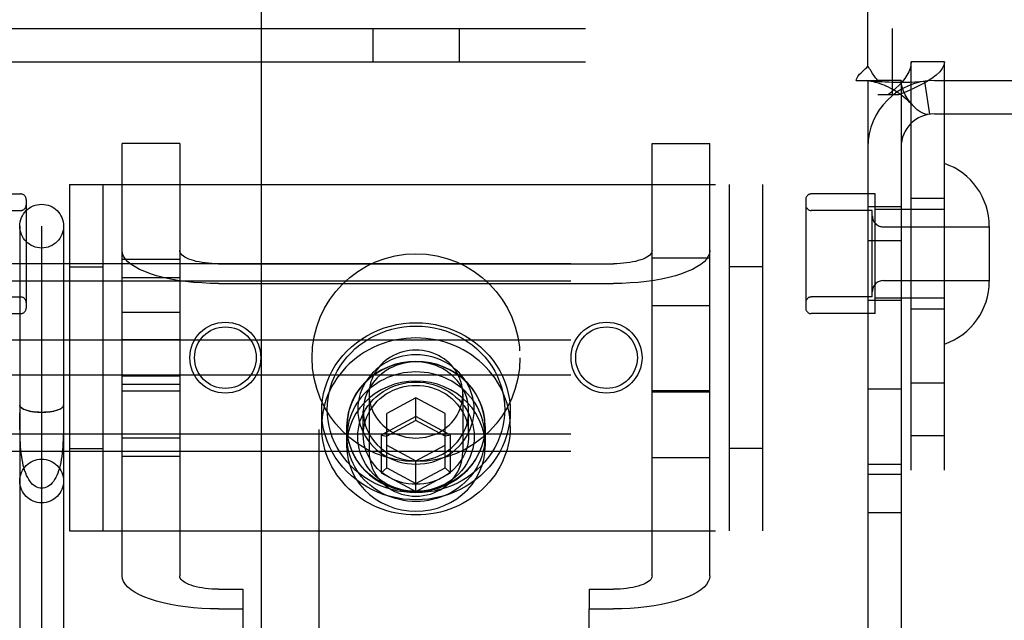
# Model space of a CAD drawing. Header units: inches. Extents: x 0 to 212, y 0 to 137.
# Tile 16 of 31: x 65.59 to 67.37, y 75.88 to 76.97. Entities that reach past the tile are written whole.
import ezdxf

# ---------------------------------------------------------------- set-up
doc = ezdxf.new("R2010")
doc.units = ezdxf.units.IN
doc.header["$LTSCALE"] = 11.654639
doc.header["$MEASUREMENT"] = 0
doc.linetypes.add('HIDDEN', pattern=[0.2, 0.1, -0.1])
doc.layers.add('DEFAULT_2', color=8, linetype='HIDDEN')
doc.layers.add('MAIN_OR_RIGHT_DOOR_ASSEMBLY', color=7, linetype='CONTINUOUS')

msp = doc.modelspace()

# ---------------------------------------------------------------- linework, layer by layer
at = {"layer": 'DEFAULT_2', "color": 8, "linetype": 'HIDDEN'}
for p, q in [((67.1221, 76.8842), (67.1221, 77.733)), ((65.4476, 76.952), (67.1666, 76.952)), ((66.2291, 76.952), (66.2291, 76.892)), ((66.3851, 76.952), (66.3851, 76.892)), ((67.1666, 76.832), (67.1666, 76.952)), ((65.4476, 76.892), (67.1666, 76.892)), ((67.2001, 73.824), (67.2001, 76.892)), ((67.2601, 76.892), (67.2001, 76.892)), ((67.2601, 73.824), (67.2601, 76.892)), ((67.1012, 76.858), (67.1404, 76.858)), ((67.1221, 76.858), (67.1221, 73.858)), ((67.1821, 76.858), (67.1404, 76.858)), ((67.1821, 76.858), (67.1821, 73.858)), ((67.2421, 76.858), (67.6521, 76.858)), ((67.2243, 76.8566), (67.2332, 76.7973)), ((67.1771, 76.832), (67.1401, 76.832)), ((67.2421, 76.798), (67.6521, 76.798)), ((65.7771, 75.9641), (65.7771, 76.7444)), ((65.8811, 76.7444), (65.7771, 76.7444)), ((65.8811, 76.7444), (65.8811, 75.9641)), ((66.7331, 75.9641), (66.7331, 76.7444)), ((66.7331, 76.7444), (66.8371, 76.7444)), ((66.8371, 75.9641), (66.8371, 76.7444)), ((65.6821, 76.6705), (65.6821, 76.0455)), ((65.6821, 76.6705), (66.9321, 76.6705)), ((65.7421, 76.6705), (65.7421, 76.0455)), ((66.8721, 76.6705), (66.8721, 76.0455)), ((66.9321, 76.6705), (66.9321, 76.0455)), ((65.4791, 76.6535), (65.5941, 76.6535)), ((67.1351, 76.6535), (67.0201, 76.6535)), ((67.1351, 76.4375), (67.1351, 76.6535)), ((67.2601, 76.6455), (67.2001, 76.6455)), ((65.6041, 76.6435), (65.6041, 76.4475)), ((67.0101, 76.6435), (67.0101, 76.4475)), ((67.1821, 76.63), (67.1221, 76.63)), ((65.4841, 76.6235), (65.5941, 76.6235)), ((67.1301, 76.6235), (67.0201, 76.6235)), ((67.1301, 76.4675), (67.1301, 76.6235)), ((67.2601, 76.6255), (67.1351, 76.6255)), ((65.5926, 76.5954), (65.5926, 75.7821)), ((65.6321, 75.7821), (65.6321, 76.5951)), ((65.6716, 76.5954), (65.6716, 75.7821)), ((67.1501, 76.594), (67.3411, 76.594)), ((67.3411, 76.595), (67.3411, 76.496)), ((67.1821, 76.569), (67.1221, 76.569)), ((66.7331, 76.538), (66.8371, 76.538)), ((68.9171, 76.5275), (65.4471, 76.5275)), ((65.6821, 76.522), (65.7421, 76.522)), ((65.7771, 76.5357), (65.8811, 76.5357)), ((65.9511, 76.5275), (66.6631, 76.5275)), ((66.9321, 76.522), (66.8721, 76.522)), ((65.7771, 76.5028), (65.8811, 76.5028)), ((68.9171, 76.4962), (65.4471, 76.4962)), ((65.9511, 76.4919), (66.6631, 76.4919)), ((67.1501, 76.497), (67.3411, 76.497)), ((65.4841, 76.4675), (65.5941, 76.4675)), ((67.1301, 76.4675), (67.0201, 76.4675)), ((66.7331, 76.4523), (66.8371, 76.4523)), ((67.1821, 76.461), (67.1221, 76.461)), ((67.2601, 76.4655), (67.1351, 76.4655)), ((65.4791, 76.4375), (65.5941, 76.4375)), ((65.8811, 76.4393), (65.7771, 76.4393)), ((67.1351, 76.4375), (67.0201, 76.4375)), ((67.2601, 76.4455), (67.2001, 76.4455)), ((68.9171, 76.3893), (65.4471, 76.3893)), ((65.7771, 76.3908), (65.8811, 76.3908)), ((68.9171, 76.3266), (65.4471, 76.3266)), ((65.7771, 76.3251), (65.8811, 76.3251)), ((65.8811, 76.3093), (65.7771, 76.3093)), ((67.2601, 76.312), (67.2001, 76.312)), ((65.7771, 76.2979), (65.8811, 76.2979)), ((66.2226, 76.2923), (66.2226, 76.188)), ((66.3916, 76.2923), (66.3916, 76.188)), ((66.8371, 76.2979), (66.7331, 76.2979)), ((66.7331, 76.2963), (66.8371, 76.2963)), ((67.1821, 76.301), (67.1221, 76.301)), ((65.5926, 76.2726), (65.5926, 76.2725)), ((65.6716, 76.2725), (65.6716, 76.2726)), ((66.3071, 76.2857), (66.2546, 76.2572)), ((66.3071, 76.2447), (66.3071, 76.2857)), ((66.3596, 76.2572), (66.3071, 76.2857)), ((65.5927, 76.2442), (65.5926, 76.2583)), ((66.1371, 76.2338), (66.1371, 76.2612)), ((66.2121, 76.2188), (66.2121, 76.2612)), ((66.2546, 76.1592), (66.2546, 76.2572)), ((66.3596, 76.1592), (66.3596, 76.2572)), ((66.4021, 76.2188), (66.4021, 76.2612)), ((66.4771, 76.2338), (66.4771, 76.2612)), ((66.3071, 76.2521), (66.2446, 76.2182)), ((66.3071, 76.2447), (66.2546, 76.2162)), ((66.3696, 76.2182), (66.3071, 76.2521)), ((66.3596, 76.2162), (66.3071, 76.2447)), ((68.9171, 76.2198), (65.4471, 76.2198)), ((66.1821, 76.2338), (66.1821, 76.1983)), ((66.1826, 76.2154), (66.1826, 76.2338)), ((66.2446, 76.2182), (66.2446, 76.1504)), ((66.2446, 76.2182), (66.2546, 76.2162)), ((66.3696, 76.2182), (66.3596, 76.2162)), ((66.3696, 76.1504), (66.3696, 76.2182)), ((66.4316, 76.2154), (66.4316, 76.2338)), ((66.4321, 76.2338), (66.4321, 76.1983)), ((65.7771, 76.2131), (65.8811, 76.2131)), ((66.2546, 76.2003), (66.3071, 76.1718)), ((66.3071, 76.1718), (66.3596, 76.2003)), ((67.2601, 76.217), (67.2001, 76.217)), ((68.9171, 76.1884), (65.4471, 76.1884)), ((65.6821, 76.194), (65.7421, 76.194)), ((66.9321, 76.194), (66.8721, 76.194)), ((65.7771, 76.1803), (65.8811, 76.1803)), ((66.3071, 76.1165), (66.3071, 76.1718)), ((66.7331, 76.178), (66.8371, 76.178)), ((67.1821, 76.165), (67.1221, 76.165)), ((66.2446, 76.1504), (66.2546, 76.1592)), ((66.2446, 76.1504), (66.3071, 76.1165)), ((66.2546, 76.1592), (66.3071, 76.1307)), ((66.3071, 76.1307), (66.3596, 76.1592)), ((66.3071, 76.1165), (66.3696, 76.1504)), ((66.3696, 76.1504), (66.3596, 76.1592)), ((67.1821, 76.147), (67.1221, 76.147)), ((67.1821, 76.078), (67.1221, 76.078)), ((65.6821, 76.0455), (66.9321, 76.0455)), ((65.9511, 75.9402), (65.9946, 75.9402)), ((65.9946, 75.9402), (65.9946, 75.9046)), ((66.6196, 75.9402), (66.6196, 75.9046)), ((66.6196, 75.9402), (66.6631, 75.9402)), ((65.9511, 75.9046), (65.9946, 75.9046)), ((65.9946, 75.9046), (65.9946, 74.9649)), ((66.6196, 74.9649), (66.6196, 75.9046)), ((66.6196, 75.9046), (66.6631, 75.9046))]:
    msp.add_line(p, q, dxfattribs=at)
for points in [[(67.1112, 76.8734), (67.1156, 76.8774), (67.1179, 76.8796), (67.1201, 76.8818), (67.1221, 76.8842)], [(67.1306, 76.8708), (67.1281, 76.8749), (67.1267, 76.8772), (67.1252, 76.8795), (67.1237, 76.8819), (67.1221, 76.8842)], [(67.2001, 76.892), (67.1996, 76.886), (67.1982, 76.88), (67.1959, 76.874), (67.1927, 76.868), (67.1886, 76.862), (67.1838, 76.856), (67.1783, 76.85), (67.1722, 76.844), (67.1656, 76.838), (67.1586, 76.832)], [(67.2601, 76.892), (67.2591, 76.886), (67.2563, 76.88), (67.2517, 76.874), (67.2452, 76.868), (67.2372, 76.862), (67.2276, 76.856), (67.2166, 76.85), (67.2044, 76.844), (67.1912, 76.838), (67.1771, 76.832)], [(67.1012, 76.858), (67.1018, 76.8603), (67.1027, 76.8627), (67.104, 76.8651), (67.1056, 76.8675), (67.1073, 76.8695), (67.1092, 76.8715), (67.1112, 76.8734)], [(67.1251, 76.8573), (67.1239, 76.8575), (67.1225, 76.8578), (67.1221, 76.858)], [(67.2243, 76.8566), (67.2158, 76.8556), (67.2068, 76.855), (67.1978, 76.8546), (67.1891, 76.8545), (67.1808, 76.8545), (67.1732, 76.8546), (67.1662, 76.8547), (67.1597, 76.855), (67.1536, 76.8552), (67.1478, 76.8555), (67.1423, 76.8559), (67.1373, 76.8562), (67.1328, 76.8565), (67.1291, 76.8569), (67.1261, 76.8572), (67.1245, 76.8574)], [(67.1251, 76.8573), (67.1282, 76.8568), (67.1316, 76.8561), (67.1352, 76.8553), (67.1389, 76.8543), (67.1427, 76.8531), (67.1467, 76.8518), (67.1507, 76.8503), (67.1548, 76.8486), (67.1589, 76.8467), (67.163, 76.8446), (67.1671, 76.8424), (67.1712, 76.84), (67.1753, 76.8374), (67.1794, 76.8345), (67.1835, 76.8315), (67.1875, 76.8283), (67.1915, 76.8248), (67.1955, 76.821), (67.1994, 76.817), (67.2021, 76.8141)], [(67.1404, 76.858), (67.1382, 76.8604), (67.1363, 76.8626), (67.1347, 76.8648), (67.1332, 76.8668), (67.1319, 76.8688), (67.1306, 76.8708)], [(67.2021, 76.8141), (67.2016, 76.8147), (67.1972, 76.8201), (67.1931, 76.8261), (67.1895, 76.8325), (67.1863, 76.8392), (67.184, 76.8459), (67.1826, 76.8521), (67.1821, 76.858)], [(67.2332, 76.7973), (67.2297, 76.7971), (67.2257, 76.7977), (67.2211, 76.7993), (67.2162, 76.8019), (67.2112, 76.8054), (67.2062, 76.8098), (67.2021, 76.8141)], [(65.9511, 76.4919), (65.9359, 76.4921), (65.9209, 76.4928), (65.9061, 76.4939), (65.8916, 76.4955), (65.8775, 76.4975), (65.8641, 76.4999), (65.8513, 76.5027), (65.8392, 76.5058), (65.8281, 76.5093), (65.8178, 76.5132), (65.8086, 76.5173), (65.8004, 76.5217), (65.7934, 76.5263), (65.7876, 76.5311), (65.783, 76.536), (65.7797, 76.5411), (65.7778, 76.5462), (65.7771, 76.5514)], [(65.9511, 76.5275), (65.945, 76.5276), (65.9389, 76.5278), (65.933, 76.5283), (65.9271, 76.5289), (65.9215, 76.5297), (65.9161, 76.5307), (65.9109, 76.5318), (65.9061, 76.5331), (65.9016, 76.5345), (65.8975, 76.536), (65.8937, 76.5377), (65.8905, 76.5394), (65.8876, 76.5413), (65.8853, 76.5432), (65.8835, 76.5452), (65.8821, 76.5473), (65.8814, 76.5493), (65.8811, 76.5514)], [(66.7331, 76.5514), (66.7328, 76.5493), (66.732, 76.5473), (66.7307, 76.5452), (66.7289, 76.5432), (66.7265, 76.5413), (66.7237, 76.5394), (66.7204, 76.5377), (66.7167, 76.536), (66.7126, 76.5345), (66.7081, 76.5331), (66.7032, 76.5318), (66.6981, 76.5307), (66.6927, 76.5297), (66.687, 76.5289), (66.6812, 76.5283), (66.6752, 76.5278), (66.6692, 76.5276), (66.6631, 76.5275)], [(66.8371, 76.5514), (66.8364, 76.5462), (66.8344, 76.5411), (66.8312, 76.536), (66.8266, 76.5311), (66.8208, 76.5263), (66.8138, 76.5217), (66.8056, 76.5173), (66.7964, 76.5132), (66.7861, 76.5093), (66.7749, 76.5058), (66.7629, 76.5027), (66.7501, 76.4999), (66.7366, 76.4975), (66.7226, 76.4955), (66.7081, 76.4939), (66.6933, 76.4928), (66.6783, 76.4921), (66.6631, 76.4919)], [(66.1371, 76.2612), (66.1375, 76.2719), (66.1386, 76.2826), (66.1405, 76.2933), (66.1433, 76.3038), (66.1467, 76.3142), (66.151, 76.3244), (66.1559, 76.3343), (66.1616, 76.3439), (66.168, 76.353), (66.175, 76.3618), (66.1826, 76.37), (66.1908, 76.3777), (66.1996, 76.3849), (66.2089, 76.3916), (66.2186, 76.3976), (66.2287, 76.4029), (66.2392, 76.4076), (66.25, 76.4117), (66.2611, 76.415), (66.2724, 76.4176), (66.2839, 76.4194), (66.2955, 76.4206), (66.3071, 76.4209), (66.3187, 76.4206), (66.3303, 76.4194), (66.3417, 76.4176), (66.353, 76.415), (66.3641, 76.4117), (66.375, 76.4076), (66.3855, 76.4029), (66.3956, 76.3976), (66.4053, 76.3916), (66.4146, 76.385), (66.4233, 76.3778), (66.4315, 76.37), (66.4392, 76.3618), (66.4462, 76.353), (66.4525, 76.3439), (66.4582, 76.3343), (66.4632, 76.3244), (66.4674, 76.3142), (66.4709, 76.3038), (66.4736, 76.2933), (66.4755, 76.2826), (66.4767, 76.2719), (66.4771, 76.2612)], [(66.1471, 76.2646), (66.1474, 76.2747), (66.1485, 76.2848), (66.1503, 76.2948), (66.1529, 76.3048), (66.1562, 76.3145), (66.1602, 76.3241), (66.1648, 76.3334), (66.1702, 76.3424), (66.1762, 76.351), (66.1828, 76.3593), (66.19, 76.367), (66.1977, 76.3743), (66.2059, 76.3811), (66.2146, 76.3873), (66.2238, 76.393), (66.2333, 76.398), (66.2432, 76.4025), (66.2534, 76.4062), (66.2638, 76.4094), (66.2745, 76.4118), (66.2852, 76.4135), (66.2961, 76.4146), (66.3071, 76.415), (66.318, 76.4146), (66.3289, 76.4135), (66.3397, 76.4118), (66.3503, 76.4094), (66.3608, 76.4062), (66.371, 76.4025), (66.3808, 76.398), (66.3904, 76.393), (66.3995, 76.3873), (66.4082, 76.3811), (66.4165, 76.3743), (66.4242, 76.367), (66.4314, 76.3593), (66.438, 76.351), (66.444, 76.3424), (66.4493, 76.3334), (66.454, 76.3241), (66.458, 76.3145), (66.4613, 76.3048), (66.4638, 76.2948), (66.4656, 76.2848), (66.4667, 76.2747), (66.4671, 76.2646)], [(66.4771, 76.2338), (66.4768, 76.2422), (66.4762, 76.2505), (66.475, 76.2588), (66.4734, 76.267), (66.4713, 76.2752), (66.4688, 76.2832), (66.4658, 76.2911), (66.4624, 76.2988), (66.4586, 76.3063), (66.4543, 76.3137), (66.4497, 76.3208), (66.4446, 76.3277), (66.4392, 76.3344), (66.4334, 76.3407), (66.4273, 76.3468), (66.4208, 76.3525), (66.4141, 76.358), (66.407, 76.3631), (66.3997, 76.3678), (66.3921, 76.3722), (66.3843, 76.3762), (66.3762, 76.3798), (66.368, 76.383), (66.3596, 76.3858), (66.3511, 76.3881), (66.3424, 76.3901), (66.3337, 76.3916), (66.3249, 76.3927), (66.316, 76.3934), (66.3071, 76.3936), (66.2982, 76.3934), (66.2893, 76.3927), (66.2805, 76.3916), (66.2717, 76.3901), (66.2631, 76.3881), (66.2546, 76.3858), (66.2462, 76.383), (66.2379, 76.3798), (66.2299, 76.3762), (66.2221, 76.3722), (66.2145, 76.3678), (66.2072, 76.3631), (66.2001, 76.358), (66.1933, 76.3525), (66.1869, 76.3468), (66.1807, 76.3407), (66.175, 76.3344), (66.1696, 76.3277), (66.1645, 76.3208), (66.1599, 76.3137), (66.1556, 76.3063), (66.1518, 76.2988), (66.1484, 76.2911), (66.1454, 76.2832), (66.1429, 76.2752), (66.1408, 76.267), (66.1392, 76.2588), (66.138, 76.2505), (66.1373, 76.2422), (66.1371, 76.2338)], [(66.4121, 76.2646), (66.4118, 76.2718), (66.411, 76.279), (66.4095, 76.2862), (66.4075, 76.2933), (66.405, 76.3003), (66.4018, 76.3072), (66.3981, 76.3137), (66.3939, 76.32), (66.3893, 76.326), (66.3842, 76.3316), (66.3786, 76.3368), (66.3727, 76.3417), (66.3663, 76.3461), (66.3597, 76.35), (66.3527, 76.3535), (66.3455, 76.3564), (66.3381, 76.3589), (66.3305, 76.3608), (66.3228, 76.3622), (66.3149, 76.363), (66.3071, 76.3633), (66.2992, 76.363), (66.2914, 76.3622), (66.2837, 76.3608), (66.2761, 76.3589), (66.2686, 76.3564), (66.2614, 76.3535), (66.2545, 76.35), (66.2478, 76.346), (66.2415, 76.3417), (66.2356, 76.3368), (66.23, 76.3316), (66.2249, 76.326), (66.2202, 76.32), (66.216, 76.3137), (66.2123, 76.3071), (66.2092, 76.3003), (66.2066, 76.2933), (66.2046, 76.2862), (66.2032, 76.279), (66.2024, 76.2718), (66.2021, 76.2646)], [(66.3071, 76.3717), (66.3011, 76.3715), (66.2951, 76.3709), (66.2891, 76.3699), (66.2833, 76.3685), (66.2776, 76.3667), (66.272, 76.3645), (66.2666, 76.362), (66.2614, 76.3591), (66.2564, 76.3559), (66.2518, 76.3523), (66.2473, 76.3485), (66.2432, 76.3443), (66.2394, 76.3399), (66.236, 76.3352), (66.2329, 76.3304), (66.2302, 76.3253), (66.2279, 76.3201), (66.226, 76.3147), (66.2245, 76.3092), (66.2234, 76.3036), (66.2228, 76.298), (66.2226, 76.2923)], [(66.3916, 76.2923), (66.3914, 76.298), (66.3907, 76.3036), (66.3897, 76.3092), (66.3882, 76.3147), (66.3863, 76.3201), (66.3839, 76.3253), (66.3812, 76.3304), (66.3782, 76.3352), (66.3747, 76.3399), (66.3709, 76.3443), (66.3668, 76.3485), (66.3624, 76.3523), (66.3577, 76.3559), (66.3528, 76.3591), (66.3476, 76.362), (66.3422, 76.3645), (66.3366, 76.3667), (66.3309, 76.3685), (66.325, 76.3699), (66.3191, 76.3709), (66.3131, 76.3715), (66.3071, 76.3717)], [(66.4321, 76.2338), (66.4314, 76.2462), (66.4294, 76.2582), (66.426, 76.2701), (66.4213, 76.2816), (66.4153, 76.2926), (66.4082, 76.3029), (66.4, 76.3124), (66.3907, 76.3211), (66.3806, 76.3288), (66.3696, 76.3355), (66.3579, 76.3411), (66.3457, 76.3455), (66.3331, 76.3487), (66.3202, 76.3506), (66.3071, 76.3513), (66.294, 76.3506), (66.2811, 76.3487), (66.2685, 76.3455), (66.2562, 76.3411), (66.2446, 76.3355), (66.2336, 76.3288), (66.2234, 76.3211), (66.2142, 76.3124), (66.206, 76.3029), (66.1988, 76.2926), (66.1929, 76.2816), (66.1882, 76.2701), (66.1848, 76.2582), (66.1828, 76.2462), (66.1821, 76.2338)], [(66.4316, 76.2338), (66.4314, 76.2409), (66.4307, 76.2479), (66.4295, 76.2549), (66.428, 76.2618), (66.4259, 76.2686), (66.4235, 76.2753), (66.4206, 76.2818), (66.4173, 76.2882), (66.4136, 76.2943), (66.4095, 76.3003), (66.4051, 76.306), (66.4003, 76.3114), (66.3951, 76.3165), (66.3896, 76.3214), (66.3839, 76.3259), (66.3778, 76.3301), (66.3715, 76.3339), (66.3649, 76.3374), (66.3582, 76.3405), (66.3512, 76.3432), (66.3441, 76.3455), (66.3369, 76.3474), (66.3295, 76.3489), (66.3221, 76.35), (66.3146, 76.3506), (66.3071, 76.3508), (66.2996, 76.3506), (66.2921, 76.35), (66.2846, 76.3489), (66.2773, 76.3474), (66.27, 76.3455), (66.2629, 76.3432), (66.256, 76.3405), (66.2492, 76.3374), (66.2427, 76.3339), (66.2364, 76.3301), (66.2303, 76.3259), (66.2245, 76.3214), (66.219, 76.3165), (66.2139, 76.3114), (66.2091, 76.306), (66.2046, 76.3003), (66.2005, 76.2943), (66.1968, 76.2882), (66.1936, 76.2818), (66.1907, 76.2753), (66.1882, 76.2686), (66.1862, 76.2618), (66.1846, 76.2549), (66.1835, 76.2479), (66.1828, 76.2409), (66.1826, 76.2338)], [(66.4021, 76.2612), (66.4018, 76.2677), (66.4011, 76.2742), (66.3998, 76.2807), (66.398, 76.2872), (66.3956, 76.2935), (66.3928, 76.2997), (66.3895, 76.3056), (66.3857, 76.3113), (66.3814, 76.3167), (66.3768, 76.3218), (66.3718, 76.3265), (66.3664, 76.3309), (66.3607, 76.3349), (66.3547, 76.3384), (66.3484, 76.3416), (66.3419, 76.3443), (66.3351, 76.3465), (66.3283, 76.3482), (66.3213, 76.3495), (66.3142, 76.3502), (66.3071, 76.3505), (66.3, 76.3502), (66.2929, 76.3495), (66.2859, 76.3482), (66.279, 76.3465), (66.2723, 76.3443), (66.2658, 76.3416), (66.2595, 76.3384), (66.2535, 76.3349), (66.2477, 76.3309), (66.2424, 76.3265), (66.2374, 76.3218), (66.2327, 76.3167), (66.2285, 76.3113), (66.2247, 76.3056), (66.2214, 76.2997), (66.2185, 76.2935), (66.2162, 76.2872), (66.2144, 76.2807), (66.2131, 76.2742), (66.2123, 76.2677), (66.2121, 76.2612)], [(66.4316, 76.2154), (66.4314, 76.2224), (66.4307, 76.2295), (66.4295, 76.2364), (66.428, 76.2434), (66.4259, 76.2502), (66.4235, 76.2568), (66.4206, 76.2634), (66.4173, 76.2697), (66.4136, 76.2759), (66.4095, 76.2818), (66.4051, 76.2875), (66.4003, 76.2929), (66.3951, 76.2981), (66.3896, 76.3029), (66.3839, 76.3074), (66.3778, 76.3116), (66.3715, 76.3155), (66.3649, 76.3189), (66.3582, 76.322), (66.3512, 76.3247), (66.3441, 76.327), (66.3369, 76.3289), (66.3295, 76.3304), (66.3221, 76.3315), (66.3146, 76.3321), (66.3071, 76.3323), (66.2996, 76.3321), (66.2921, 76.3315), (66.2846, 76.3304), (66.2773, 76.3289), (66.27, 76.327), (66.2629, 76.3247), (66.256, 76.322), (66.2492, 76.3189), (66.2427, 76.3155), (66.2364, 76.3116), (66.2303, 76.3074), (66.2245, 76.3029), (66.219, 76.2981), (66.2139, 76.2929), (66.2091, 76.2875), (66.2046, 76.2818), (66.2005, 76.2759), (66.1968, 76.2697), (66.1936, 76.2634), (66.1907, 76.2568), (66.1882, 76.2502), (66.1862, 76.2434), (66.1846, 76.2364), (66.1835, 76.2295), (66.1828, 76.2224), (66.1826, 76.2154)], [(66.4321, 76.1983), (66.4314, 76.2106), (66.4294, 76.2227), (66.426, 76.2345), (66.4213, 76.246), (66.4153, 76.257), (66.4082, 76.2673), (66.4, 76.2768), (66.3907, 76.2855), (66.3806, 76.2933), (66.3696, 76.3), (66.3579, 76.3056), (66.3457, 76.31), (66.3331, 76.3131), (66.3202, 76.3151), (66.3071, 76.3157), (66.294, 76.3151), (66.2811, 76.3131), (66.2685, 76.31), (66.2562, 76.3056), (66.2446, 76.3), (66.2336, 76.2933), (66.2234, 76.2855), (66.2142, 76.2768), (66.206, 76.2673), (66.1988, 76.257), (66.1929, 76.246), (66.1882, 76.2345), (66.1848, 76.2227), (66.1828, 76.2106), (66.1821, 76.1983)], [(66.2021, 76.2154), (66.2024, 76.2226), (66.2032, 76.2297), (66.2046, 76.2369), (66.2066, 76.2441), (66.2092, 76.2511), (66.2123, 76.2579), (66.216, 76.2645), (66.2202, 76.2708), (66.2249, 76.2767), (66.23, 76.2824), (66.2356, 76.2876), (66.2415, 76.2924), (66.2478, 76.2968), (66.2545, 76.3007), (66.2614, 76.3042), (66.2686, 76.3072), (66.2761, 76.3096), (66.2837, 76.3115), (66.2914, 76.3129), (66.2992, 76.3137), (66.3071, 76.314), (66.3149, 76.3137), (66.3228, 76.3129), (66.3305, 76.3115), (66.3381, 76.3096), (66.3455, 76.3072), (66.3527, 76.3042), (66.3597, 76.3007), (66.3663, 76.2968), (66.3727, 76.2924), (66.3786, 76.2876), (66.3842, 76.2824), (66.3893, 76.2768), (66.3939, 76.2708), (66.3981, 76.2645), (66.4018, 76.2579), (66.405, 76.2511), (66.4075, 76.2441), (66.4095, 76.2369), (66.411, 76.2297), (66.4118, 76.2226), (66.4121, 76.2154)], [(66.2121, 76.2188), (66.2123, 76.2253), (66.2131, 76.2318), (66.2144, 76.2383), (66.2162, 76.2448), (66.2185, 76.2511), (66.2214, 76.2573), (66.2247, 76.2632), (66.2285, 76.2689), (66.2327, 76.2743), (66.2374, 76.2794), (66.2424, 76.2841), (66.2477, 76.2885), (66.2535, 76.2925), (66.2595, 76.296), (66.2658, 76.2992), (66.2723, 76.3018), (66.279, 76.3041), (66.2859, 76.3058), (66.2929, 76.307), (66.3, 76.3078), (66.3071, 76.308), (66.3142, 76.3078), (66.3213, 76.307), (66.3283, 76.3058), (66.3351, 76.3041), (66.3419, 76.3018), (66.3484, 76.2992), (66.3547, 76.296), (66.3607, 76.2925), (66.3664, 76.2885), (66.3718, 76.2841), (66.3768, 76.2794), (66.3814, 76.2743), (66.3857, 76.2689), (66.3895, 76.2632), (66.3928, 76.2573), (66.3956, 76.2511), (66.398, 76.2448), (66.3998, 76.2383), (66.4011, 76.2318), (66.4018, 76.2253), (66.4021, 76.2188)], [(66.2226, 76.2923), (66.2228, 76.2866), (66.2234, 76.281), (66.2245, 76.2754), (66.226, 76.2699), (66.2279, 76.2646), (66.2302, 76.2593), (66.2329, 76.2543), (66.236, 76.2494), (66.2394, 76.2447), (66.2432, 76.2403), (66.2473, 76.2362), (66.2518, 76.2323), (66.2564, 76.2287), (66.2614, 76.2255), (66.2666, 76.2226), (66.272, 76.2201), (66.2776, 76.2179), (66.2833, 76.2161), (66.2891, 76.2147), (66.2951, 76.2137), (66.3011, 76.2131), (66.3071, 76.2129)], [(66.3071, 76.2129), (66.3131, 76.2131), (66.3191, 76.2137), (66.325, 76.2147), (66.3309, 76.2161), (66.3366, 76.2179), (66.3422, 76.2201), (66.3476, 76.2226), (66.3528, 76.2255), (66.3577, 76.2287), (66.3624, 76.2323), (66.3668, 76.2362), (66.3709, 76.2403), (66.3747, 76.2447), (66.3782, 76.2494), (66.3812, 76.2543), (66.3839, 76.2593), (66.3863, 76.2646), (66.3882, 76.2699), (66.3897, 76.2754), (66.3907, 76.281), (66.3914, 76.2866), (66.3916, 76.2923)], [(65.6716, 76.2725), (65.6712, 76.2707), (65.6702, 76.2691), (65.6686, 76.2674), (65.6663, 76.2659), (65.6634, 76.2645), (65.66, 76.2632), (65.6561, 76.262), (65.6518, 76.2611), (65.6472, 76.2603), (65.6423, 76.2598), (65.6372, 76.2594), (65.6321, 76.2593), (65.6269, 76.2594), (65.6219, 76.2598), (65.617, 76.2603), (65.6123, 76.2611), (65.608, 76.262), (65.6042, 76.2632), (65.6007, 76.2645), (65.5979, 76.2659), (65.5956, 76.2674), (65.5939, 76.2691), (65.5929, 76.2707), (65.5926, 76.2725)], [(65.5928, 76.2712), (65.5935, 76.2699), (65.5944, 76.2687), (65.5958, 76.2675), (65.5975, 76.2663), (65.5995, 76.2652), (65.6018, 76.2642), (65.6044, 76.2633), (65.6072, 76.2624), (65.6103, 76.2617), (65.6136, 76.261), (65.6171, 76.2605), (65.6208, 76.2601), (65.6245, 76.2597), (65.6282, 76.2596), (65.6321, 76.2595)], [(65.6321, 76.2595), (65.6359, 76.2596), (65.6397, 76.2597), (65.6434, 76.2601), (65.647, 76.2605), (65.6505, 76.261), (65.6538, 76.2617), (65.6569, 76.2624), (65.6598, 76.2633), (65.6624, 76.2642), (65.6647, 76.2652), (65.6667, 76.2663), (65.6684, 76.2675), (65.6697, 76.2687), (65.6707, 76.2699), (65.6713, 76.2712)], [(65.6716, 76.2583), (65.6715, 76.2442), (65.6714, 76.2373), (65.6713, 76.2305), (65.6712, 76.2237), (65.671, 76.2171), (65.6708, 76.2106), (65.6704, 76.2041), (65.67, 76.1978), (65.6695, 76.1917), (65.6689, 76.1857), (65.6682, 76.1799), (65.6674, 76.1743), (65.6664, 76.1688), (65.6653, 76.1636), (65.664, 76.1587), (65.6626, 76.1539), (65.661, 76.1495), (65.6593, 76.1453), (65.6574, 76.1415), (65.6554, 76.1379), (65.6532, 76.1347), (65.6509, 76.1319), (65.6484, 76.1294), (65.6459, 76.1272), (65.6432, 76.1254), (65.6405, 76.1241), (65.6377, 76.1231), (65.6349, 76.1225), (65.6321, 76.1223)], [(66.4771, 76.2612), (66.4767, 76.2505), (66.4755, 76.2398), (66.4736, 76.2291), (66.4709, 76.2185), (66.4674, 76.2081), (66.4632, 76.1979), (66.4582, 76.1881), (66.4525, 76.1785), (66.4462, 76.1693), (66.4392, 76.1606), (66.4315, 76.1524), (66.4233, 76.1446), (66.4146, 76.1374), (66.4053, 76.1308), (66.3956, 76.1248), (66.3855, 76.1194), (66.375, 76.1147), (66.3641, 76.1107), (66.3531, 76.1074), (66.3418, 76.1048), (66.3303, 76.1029), (66.3187, 76.1018), (66.3071, 76.1014), (66.2955, 76.1018), (66.2839, 76.1029), (66.2724, 76.1048), (66.2611, 76.1074), (66.25, 76.1107), (66.2392, 76.1147), (66.2287, 76.1194), (66.2186, 76.1248), (66.2089, 76.1308), (66.1996, 76.1374), (66.1908, 76.1446), (66.1826, 76.1524), (66.175, 76.1606), (66.168, 76.1693), (66.1616, 76.1785), (66.1559, 76.188), (66.151, 76.1979), (66.1467, 76.2081), (66.1433, 76.2185), (66.1405, 76.2291), (66.1386, 76.2398), (66.1375, 76.2505), (66.1371, 76.2612)], [(66.4671, 76.2646), (66.4667, 76.2545), (66.4656, 76.2444), (66.4638, 76.2344), (66.4613, 76.2245), (66.458, 76.2147), (66.454, 76.2051), (66.4493, 76.1958), (66.444, 76.1868), (66.438, 76.1782), (66.4314, 76.1699), (66.4242, 76.1622), (66.4165, 76.1549), (66.4082, 76.1481), (66.3995, 76.1419), (66.3904, 76.1362), (66.3808, 76.1312), (66.371, 76.1268), (66.3608, 76.123), (66.3503, 76.1199), (66.3397, 76.1174), (66.3289, 76.1157), (66.318, 76.1146), (66.3071, 76.1143), (66.2961, 76.1146), (66.2853, 76.1157), (66.2745, 76.1174), (66.2638, 76.1199), (66.2534, 76.123), (66.2432, 76.1268), (66.2333, 76.1312), (66.2238, 76.1362), (66.2146, 76.1419), (66.2059, 76.1481), (66.1977, 76.1549), (66.19, 76.1622), (66.1828, 76.1699), (66.1762, 76.1782), (66.1702, 76.1868), (66.1648, 76.1958), (66.1602, 76.2051), (66.1562, 76.2147), (66.1529, 76.2245), (66.1503, 76.2344), (66.1485, 76.2444), (66.1474, 76.2545), (66.1471, 76.2646)], [(66.2021, 76.2646), (66.2024, 76.2574), (66.2032, 76.2502), (66.2046, 76.243), (66.2066, 76.2359), (66.2092, 76.2289), (66.2123, 76.2221), (66.216, 76.2155), (66.2202, 76.2092), (66.2249, 76.2032), (66.23, 76.1976), (66.2356, 76.1924), (66.2415, 76.1875), (66.2478, 76.1832), (66.2545, 76.1792), (66.2614, 76.1758), (66.2686, 76.1728), (66.2761, 76.1703), (66.2837, 76.1684), (66.2914, 76.167), (66.2992, 76.1662), (66.3071, 76.1659), (66.3149, 76.1662), (66.3228, 76.167), (66.3305, 76.1684), (66.3381, 76.1703), (66.3455, 76.1728), (66.3527, 76.1758), (66.3597, 76.1792), (66.3664, 76.1832), (66.3727, 76.1876), (66.3786, 76.1924), (66.3842, 76.1976), (66.3893, 76.2032), (66.394, 76.2092), (66.3981, 76.2155), (66.4018, 76.2221), (66.405, 76.2289), (66.4075, 76.2359), (66.4095, 76.243), (66.411, 76.2502), (66.4118, 76.2574), (66.4121, 76.2646)], [(66.2121, 76.2612), (66.2123, 76.2547), (66.2131, 76.2482), (66.2144, 76.2416), (66.2162, 76.2352), (66.2185, 76.2289), (66.2214, 76.2227), (66.2247, 76.2167), (66.2285, 76.211), (66.2327, 76.2056), (66.2374, 76.2006), (66.2424, 76.1958), (66.2478, 76.1915), (66.2535, 76.1875), (66.2595, 76.1839), (66.2658, 76.1808), (66.2723, 76.1781), (66.279, 76.1759), (66.2859, 76.1742), (66.2929, 76.1729), (66.3, 76.1722), (66.3071, 76.1719), (66.3142, 76.1722), (66.3213, 76.1729), (66.3283, 76.1742), (66.3351, 76.1759), (66.3419, 76.1781), (66.3484, 76.1808), (66.3547, 76.1839), (66.3607, 76.1875), (66.3664, 76.1915), (66.3718, 76.1958), (66.3768, 76.2006), (66.3815, 76.2056), (66.3857, 76.211), (66.3895, 76.2167), (66.3928, 76.2227), (66.3956, 76.2289), (66.398, 76.2352), (66.3998, 76.2417), (66.4011, 76.2482), (66.4018, 76.2547), (66.4021, 76.2612)], [(65.6321, 76.1223), (65.6292, 76.1225), (65.6264, 76.1231), (65.6236, 76.1241), (65.6209, 76.1254), (65.6183, 76.1272), (65.6157, 76.1294), (65.6133, 76.1319), (65.611, 76.1347), (65.6088, 76.1379), (65.6068, 76.1415), (65.6049, 76.1453), (65.6032, 76.1495), (65.6016, 76.1539), (65.6002, 76.1587), (65.5989, 76.1636), (65.5978, 76.1688), (65.5968, 76.1743), (65.596, 76.1799), (65.5952, 76.1857), (65.5946, 76.1917), (65.5941, 76.1978), (65.5937, 76.2041), (65.5934, 76.2106), (65.5932, 76.2171), (65.593, 76.2237), (65.5928, 76.2305), (65.5927, 76.2373), (65.5927, 76.2442)], [(66.4771, 76.2338), (66.4768, 76.2255), (66.4762, 76.2171), (66.475, 76.2088), (66.4734, 76.2006), (66.4713, 76.1925), (66.4688, 76.1845), (66.4658, 76.1766), (66.4624, 76.1688), (66.4586, 76.1613), (66.4543, 76.1539), (66.4497, 76.1468), (66.4446, 76.1399), (66.4392, 76.1333), (66.4334, 76.1269), (66.4273, 76.1209), (66.4208, 76.1151), (66.4141, 76.1097), (66.407, 76.1046), (66.3997, 76.0998), (66.3921, 76.0955), (66.3843, 76.0915), (66.3762, 76.0879), (66.368, 76.0847), (66.3596, 76.0819), (66.3511, 76.0795), (66.3424, 76.0776), (66.3337, 76.076), (66.3249, 76.0749), (66.316, 76.0743), (66.3071, 76.0741), (66.2982, 76.0743), (66.2893, 76.0749), (66.2805, 76.076), (66.2717, 76.0776), (66.2631, 76.0795), (66.2546, 76.0819), (66.2462, 76.0847), (66.2379, 76.0879), (66.2299, 76.0915), (66.2221, 76.0955), (66.2145, 76.0998), (66.2072, 76.1046), (66.2001, 76.1097), (66.1933, 76.1151), (66.1869, 76.1209), (66.1807, 76.1269), (66.175, 76.1333), (66.1696, 76.1399), (66.1645, 76.1468), (66.1599, 76.1539), (66.1556, 76.1613), (66.1518, 76.1688), (66.1484, 76.1766), (66.1454, 76.1845), (66.1429, 76.1925), (66.1408, 76.2006), (66.1392, 76.2088), (66.138, 76.2171), (66.1373, 76.2255), (66.1371, 76.2338)], [(66.1821, 76.2338), (66.1828, 76.2215), (66.1848, 76.2094), (66.1882, 76.1975), (66.1929, 76.186), (66.1988, 76.1751), (66.206, 76.1648), (66.2142, 76.1552), (66.2234, 76.1465), (66.2336, 76.1388), (66.2446, 76.1321), (66.2562, 76.1265), (66.2685, 76.1221), (66.2811, 76.1189), (66.294, 76.117), (66.3071, 76.1164), (66.3202, 76.117), (66.3331, 76.1189), (66.3457, 76.1221), (66.3579, 76.1265), (66.3696, 76.1321), (66.3806, 76.1388), (66.3907, 76.1465), (66.4, 76.1552), (66.4082, 76.1648), (66.4153, 76.1751), (66.4213, 76.186), (66.426, 76.1975), (66.4294, 76.2094), (66.4314, 76.2215), (66.4321, 76.2338)], [(66.4316, 76.2338), (66.4314, 76.2267), (66.4307, 76.2197), (66.4295, 76.2127), (66.428, 76.2058), (66.4259, 76.199), (66.4235, 76.1923), (66.4206, 76.1858), (66.4173, 76.1795), (66.4136, 76.1733), (66.4095, 76.1674), (66.4051, 76.1617), (66.4003, 76.1562), (66.3951, 76.1511), (66.3896, 76.1463), (66.3839, 76.1417), (66.3778, 76.1375), (66.3715, 76.1337), (66.3649, 76.1302), (66.3582, 76.1271), (66.3512, 76.1244), (66.3441, 76.1221), (66.3369, 76.1202), (66.3295, 76.1187), (66.3221, 76.1177), (66.3146, 76.117), (66.3071, 76.1168), (66.2996, 76.117), (66.2921, 76.1177), (66.2846, 76.1187), (66.2773, 76.1202), (66.27, 76.1221), (66.2629, 76.1244), (66.256, 76.1271), (66.2492, 76.1302), (66.2427, 76.1337), (66.2364, 76.1375), (66.2303, 76.1417), (66.2245, 76.1463), (66.219, 76.1511), (66.2139, 76.1562), (66.2091, 76.1617), (66.2046, 76.1674), (66.2005, 76.1733), (66.1968, 76.1795), (66.1936, 76.1858), (66.1907, 76.1923), (66.1882, 76.199), (66.1862, 76.2058), (66.1846, 76.2127), (66.1835, 76.2197), (66.1828, 76.2267), (66.1826, 76.2338)], [(66.4021, 76.2188), (66.4018, 76.2123), (66.4011, 76.2058), (66.3998, 76.1992), (66.398, 76.1928), (66.3956, 76.1865), (66.3928, 76.1803), (66.3895, 76.1743), (66.3857, 76.1686), (66.3815, 76.1632), (66.3768, 76.1581), (66.3718, 76.1534), (66.3664, 76.1491), (66.3607, 76.1451), (66.3547, 76.1415), (66.3484, 76.1384), (66.3419, 76.1357), (66.3351, 76.1335), (66.3283, 76.1318), (66.3213, 76.1305), (66.3142, 76.1298), (66.3071, 76.1295), (66.3, 76.1298), (66.2929, 76.1305), (66.2859, 76.1317), (66.279, 76.1335), (66.2723, 76.1357), (66.2658, 76.1384), (66.2595, 76.1415), (66.2535, 76.1451), (66.2478, 76.1491), (66.2424, 76.1534), (66.2374, 76.1581), (66.2327, 76.1632), (66.2285, 76.1686), (66.2247, 76.1743), (66.2214, 76.1803), (66.2185, 76.1864), (66.2162, 76.1928), (66.2144, 76.1992), (66.2131, 76.2057), (66.2123, 76.2123), (66.2121, 76.2188)], [(66.4316, 76.2154), (66.4314, 76.2083), (66.4307, 76.2013), (66.4295, 76.1943), (66.428, 76.1874), (66.4259, 76.1805), (66.4235, 76.1739), (66.4206, 76.1673), (66.4173, 76.161), (66.4136, 76.1548), (66.4095, 76.1489), (66.4051, 76.1432), (66.4003, 76.1378), (66.3951, 76.1326), (66.3896, 76.1278), (66.3839, 76.1233), (66.3778, 76.1191), (66.3715, 76.1152), (66.3649, 76.1118), (66.3582, 76.1087), (66.3512, 76.106), (66.3441, 76.1037), (66.3369, 76.1018), (66.3295, 76.1003), (66.3221, 76.0992), (66.3146, 76.0986), (66.3071, 76.0984), (66.2996, 76.0986), (66.2921, 76.0992), (66.2846, 76.1003), (66.2773, 76.1018), (66.27, 76.1037), (66.2629, 76.106), (66.256, 76.1087), (66.2492, 76.1118), (66.2427, 76.1152), (66.2364, 76.1191), (66.2303, 76.1233), (66.2245, 76.1278), (66.219, 76.1326), (66.2139, 76.1378), (66.2091, 76.1432), (66.2046, 76.1489), (66.2005, 76.1548), (66.1968, 76.161), (66.1936, 76.1673), (66.1907, 76.1739), (66.1882, 76.1805), (66.1862, 76.1874), (66.1846, 76.1943), (66.1835, 76.2013), (66.1828, 76.2083), (66.1826, 76.2154)], [(66.4121, 76.2154), (66.4118, 76.2082), (66.411, 76.201), (66.4095, 76.1938), (66.4075, 76.1866), (66.405, 76.1796), (66.4018, 76.1728), (66.3981, 76.1662), (66.394, 76.1599), (66.3893, 76.154), (66.3842, 76.1483), (66.3786, 76.1431), (66.3727, 76.1383), (66.3664, 76.1339), (66.3597, 76.13), (66.3527, 76.1265), (66.3455, 76.1235), (66.3381, 76.1211), (66.3305, 76.1192), (66.3228, 76.1178), (66.3149, 76.117), (66.3071, 76.1167), (66.2992, 76.117), (66.2914, 76.1178), (66.2837, 76.1192), (66.2761, 76.1211), (66.2686, 76.1235), (66.2614, 76.1265), (66.2545, 76.13), (66.2478, 76.1339), (66.2415, 76.1383), (66.2356, 76.1431), (66.23, 76.1483), (66.2249, 76.154), (66.2202, 76.1599), (66.216, 76.1662), (66.2123, 76.1728), (66.2092, 76.1796), (66.2066, 76.1866), (66.2046, 76.1938), (66.2032, 76.201), (66.2024, 76.2081), (66.2021, 76.2154)], [(66.1821, 76.1983), (66.1828, 76.1859), (66.1848, 76.1738), (66.1882, 76.162), (66.1929, 76.1505), (66.1988, 76.1395), (66.206, 76.1292), (66.2142, 76.1197), (66.2234, 76.111), (66.2336, 76.1032), (66.2446, 76.0965), (66.2562, 76.091), (66.2685, 76.0865), (66.2811, 76.0834), (66.294, 76.0814), (66.3071, 76.0808), (66.3202, 76.0814), (66.3331, 76.0834), (66.3457, 76.0865), (66.3579, 76.091), (66.3696, 76.0965), (66.3806, 76.1032), (66.3907, 76.111), (66.4, 76.1197), (66.4082, 76.1292), (66.4153, 76.1395), (66.4213, 76.1505), (66.426, 76.162), (66.4294, 76.1738), (66.4314, 76.1859), (66.4321, 76.1983)], [(66.2226, 76.188), (66.2228, 76.1817), (66.2236, 76.1755), (66.2249, 76.1694), (66.2267, 76.1634), (66.229, 76.1575), (66.2317, 76.1518), (66.235, 76.1463), (66.2386, 76.1411), (66.2427, 76.1361), (66.2472, 76.1315), (66.2521, 76.1272), (66.2573, 76.1233), (66.2628, 76.1198), (66.2686, 76.1167), (66.2747, 76.1141), (66.2809, 76.1119), (66.2873, 76.1102), (66.2938, 76.109), (66.3004, 76.1082), (66.3071, 76.108)], [(66.3071, 76.108), (66.3137, 76.1082), (66.3203, 76.109), (66.3269, 76.1102), (66.3333, 76.1119), (66.3395, 76.1141), (66.3456, 76.1168), (66.3514, 76.1198), (66.3569, 76.1233), (66.3621, 76.1272), (66.3669, 76.1315), (66.3714, 76.1361), (66.3755, 76.1411), (66.3792, 76.1463), (66.3824, 76.1518), (66.3852, 76.1575), (66.3875, 76.1633), (66.3893, 76.1694), (66.3906, 76.1755), (66.3913, 76.1817), (66.3916, 76.188)], [(65.9511, 75.9046), (65.9359, 75.9048), (65.9209, 75.9055), (65.9061, 75.9066), (65.8916, 75.9082), (65.8775, 75.9102), (65.8641, 75.9126), (65.8513, 75.9154), (65.8392, 75.9185), (65.8281, 75.922), (65.8178, 75.9259), (65.8086, 75.93), (65.8004, 75.9344), (65.7934, 75.939), (65.7876, 75.9438), (65.783, 75.9487), (65.7797, 75.9538), (65.7778, 75.9589), (65.7771, 75.9641)], [(65.9511, 75.9402), (65.945, 75.9403), (65.9389, 75.9405), (65.933, 75.941), (65.9271, 75.9416), (65.9215, 75.9424), (65.9161, 75.9434), (65.9109, 75.9445), (65.9061, 75.9458), (65.9016, 75.9472), (65.8975, 75.9487), (65.8937, 75.9504), (65.8905, 75.9521), (65.8876, 75.954), (65.8853, 75.9559), (65.8835, 75.9579), (65.8821, 75.96), (65.8814, 75.962), (65.8811, 75.9641)], [(66.7331, 75.9641), (66.7328, 75.962), (66.732, 75.96), (66.7307, 75.9579), (66.7289, 75.9559), (66.7265, 75.954), (66.7237, 75.9521), (66.7204, 75.9504), (66.7167, 75.9487), (66.7126, 75.9472), (66.7081, 75.9458), (66.7032, 75.9445), (66.6981, 75.9434), (66.6927, 75.9424), (66.687, 75.9416), (66.6812, 75.941), (66.6752, 75.9405), (66.6692, 75.9403), (66.6631, 75.9402)], [(66.8371, 75.9641), (66.8364, 75.9589), (66.8344, 75.9538), (66.8312, 75.9487), (66.8266, 75.9438), (66.8208, 75.939), (66.8138, 75.9344), (66.8056, 75.93), (66.7964, 75.9259), (66.7861, 75.922), (66.7749, 75.9185), (66.7629, 75.9154), (66.7501, 75.9126), (66.7366, 75.9102), (66.7226, 75.9082), (66.7081, 75.9066), (66.6933, 75.9055), (66.6783, 75.9048), (66.6631, 75.9046)]]:
    msp.add_lwpolyline(points, dxfattribs=at)
for centre, radius in [((65.6321, 76.5954), 0.0395), ((66.3071, 76.358), 0.1875), ((65.9633, 76.358), 0.064), ((65.9633, 76.358), 0.0556), ((66.6508, 76.358), 0.064), ((66.6508, 76.358), 0.0556), ((65.6321, 76.1354), 0.0395)]:
    msp.add_circle(centre, radius, dxfattribs=at)
for centre, radius, start, end in [((67.2421, 76.738), 0.12, 90, 180), ((67.2421, 76.738), 0.06, 90, 180), ((67.2211, 76.595), 0.12, 0, 71.0344), ((65.5941, 76.6435), 0.01, 0, 90), ((67.0201, 76.6435), 0.01, 90, 180), ((65.5941, 76.6335), 0.01, 270, 360), ((67.0201, 76.6335), 0.01, 180, 270), ((67.1501, 76.614), 0.02, 180, 270), ((67.1501, 76.477), 0.02, 90, 180), ((67.2211, 76.496), 0.12, 288.9656, 360), ((65.5941, 76.4575), 0.01, 0, 90), ((67.0201, 76.4575), 0.01, 90, 180), ((65.5941, 76.4475), 0.01, 270, 360), ((67.0201, 76.4475), 0.01, 180, 270)]:
    msp.add_arc(centre, radius, start, end, dxfattribs=at)
at = {"layer": 'MAIN_OR_RIGHT_DOOR_ASSEMBLY', "color": 8, "linetype": 'HIDDEN'}
msp.add_line((66.1321, 83.2213), (66.1321, 67.7446), dxfattribs=at)
at = {"layer": 'MAIN_OR_RIGHT_DOOR_ASSEMBLY', "color": 3, "linetype": 'Continuous'}
msp.add_line((66.0281, 83.0663), (66.0281, 67.8996), dxfattribs=at)

doc.saveas('drawing.dxf')
